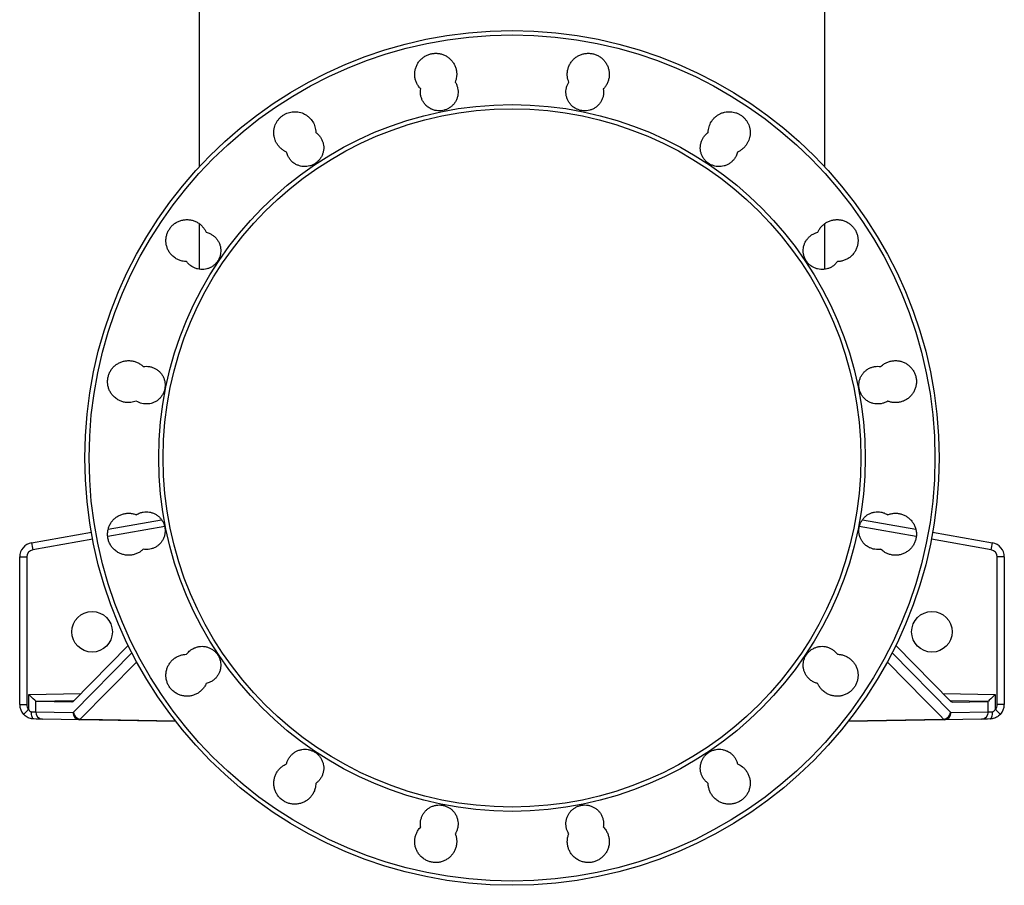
# Model space of a CAD drawing. Header units: millimetres. Extents: x 2251 to 4619, y 1142 to 5848.
# Tile 1 of 24: x 2591 to 3951, y 1142 to 2337. Entities that reach past the tile are written whole.
import ezdxf

# ---------------------------------------------------------------- set-up
doc = ezdxf.new("R2010")
doc.units = ezdxf.units.MM
doc.header["$LTSCALE"] = 2

msp = doc.modelspace()

# ---------------------------------------------------------------- linework, layer by layer
at = {"color": 7, "linetype": 'Continuous', "lineweight": 25}
for p, q in [((2838.7, 2472.2), (2838.7, 2134.1)), ((3702.7, 2134.1), (3702.7, 2472.2)), ((2838.7, 2055.5), (2838.7, 1992.7)), ((3702.7, 1992.7), (3702.7, 2055.5)), ((2712.9, 1633.8), (2786.7, 1646.8)), ((3754.7, 1646.8), (3828.4, 1633.8)), ((2607.2, 1615.2), (2689.7, 1629.7)), ((3851.7, 1629.7), (3934.2, 1615.2)), ((2590.7, 1595.5), (2600.5, 1595.5)), ((2590.7, 1391.9), (2590.7, 1595.5)), ((2600.5, 1595.5), (2600.5, 1391.9)), ((3940.9, 1391.9), (3940.9, 1595.5)), ((3950.7, 1595.5), (3940.9, 1595.5)), ((3950.7, 1595.5), (3950.7, 1391.9)), ((2740.5, 1473.3), (2664.2, 1395.7)), ((3800.8, 1473.3), (3877.2, 1395.7)), ((2603.2, 1385), (2603.2, 1405.7)), ((3938.1, 1405.7), (3938.1, 1385)), ((2590.7, 1391.9), (2600.5, 1391.9)), ((2612.7, 1396.2), (2612.7, 1381.7)), ((2662.8, 1395), (2613.4, 1395.8)), ((2664.2, 1395.7), (2662.8, 1395)), ((3878.6, 1395), (3877.2, 1395.7)), ((3878.6, 1395), (3927.9, 1395.8)), ((3928.6, 1381.7), (3928.6, 1396.2)), ((3950.7, 1391.9), (3940.9, 1391.9)), ((2612.7, 1381.7), (2664.2, 1380.8)), ((2664.2, 1380.8), (2664.9, 1381.1)), ((3876.4, 1381.1), (3877.1, 1380.8)), ((3877.1, 1380.8), (3928.6, 1381.7)), ((2673.7, 1370.8), (2622.2, 1371.7)), ((2674.4, 1371.5), (2673.7, 1370.8)), ((2806.2, 1368.5), (2673.7, 1370.8)), ((3867.7, 1370.8), (3734.8, 1368.5)), ((3867.7, 1370.8), (3866.9, 1371.5)), ((3919.2, 1371.7), (3867.7, 1370.8))]:
    msp.add_line(p, q, dxfattribs=at)
at = {"color": 8, "linetype": 'Continuous', "lineweight": 25}
for p, q in [((2791, 1637.4), (2712.3, 1623.6)), ((3829.1, 1623.6), (3750.4, 1637.4)), ((2691.5, 1619.9), (2608.8, 1605.3)), ((3932.6, 1605.3), (3849.9, 1619.9)), ((2664.9, 1381.1), (2745.8, 1463.4)), ((3795.6, 1463.3), (3876.4, 1381.1)), ((2752.5, 1450.9), (2674.4, 1371.5)), ((2603.2, 1405.7), (2675.2, 1406.9)), ((3866.2, 1406.9), (3938.1, 1405.7)), ((2665.2, 1396.7), (2613.4, 1395.8)), ((3927.9, 1395.8), (3876.2, 1396.7)), ((3735.4, 1369.2), (3866.9, 1371.5))]:
    msp.add_line(p, q, dxfattribs=at)
at = {"color": 8, "linetype": 'Continuous', "lineweight": 25, "flags": 128}
for points in [[(3866.9, 1371.5), (3861.9, 1376.6), (3841.9, 1396.9), (3789, 1450.8)], [(2674.4, 1371.5), (2705, 1371), (2805.6, 1369.2)]]:
    msp.add_lwpolyline(points, dxfattribs=at)
at = {"color": 7, "linetype": 'Continuous', "lineweight": 25, "flags": 128}
for points in [[(2606.8, 1381.9), (2608.4, 1381.8), (2609.9, 1381.8), (2611.1, 1381.7), (2612.1, 1381.7), (2612.7, 1381.7)], [(2610.3, 1371.9), (2609.6, 1372.1), (2608.9, 1372.7), (2608.3, 1373.6), (2607.8, 1374.9), (2607.3, 1376.4), (2607, 1378.1), (2606.8, 1380), (2606.8, 1381.9)], [(3928.6, 1381.7), (3929.3, 1381.7), (3930.2, 1381.7), (3931.5, 1381.8), (3932.9, 1381.8), (3934.6, 1381.9)], [(3931, 1371.9), (3931.8, 1372.1), (3932.4, 1372.7), (3933.1, 1373.6), (3933.6, 1374.9), (3934, 1376.4), (3934.4, 1378.1), (3934.5, 1380), (3934.6, 1381.9)], [(2622.2, 1371.7), (2620.9, 1371.7), (2619, 1371.8), (2616.6, 1371.8), (2613.6, 1371.8), (2610.3, 1371.9)], [(3931, 1371.9), (3927.7, 1371.8), (3924.8, 1371.8), (3922.4, 1371.8), (3920.5, 1371.7), (3919.2, 1371.7)]]:
    msp.add_lwpolyline(points, dxfattribs=at)
at = {"color": 7, "linetype": 'Continuous', "lineweight": 25}
for centre, radius in [((3270.7, 1732.2), 590), ((3270.7, 1732.2), 584.1), ((3270.7, 1732.2), 487.9), ((3270.7, 1732.2), 482), ((2690.7, 1492.2), 28), ((3850.7, 1492.2), 28)]:
    msp.add_circle(centre, radius, dxfattribs=at)
for centre, radius, start, end in [((2610.7, 1595.5), 20, 100, 180), ((2610.5, 1595.5), 10, 100, 180), ((2751.1, 1632.9), 145, 187.0416, 190.9828), ((3790.3, 1632.9), 145, 349.0172, 352.9584), ((3930.9, 1595.5), 10, 0, 80), ((3930.7, 1595.5), 20, 0, 80), ((2610.7, 1391.9), 20, 180, 223.3707), ((2610.5, 1391.9), 10, 180, 223.3707), ((3930.9, 1391.9), 10, 316.6293, 0), ((3930.7, 1391.9), 20, 316.6293, 0), ((2742.4, 1234.2), 205.3, 132.6882, 135.4447), ((2622.6, 1381.5), 9.83, 178.9686, 268.0119), ((2674.1, 1380.6), 9.83, 178.9678, 268.0113), ((2675.4, 1382), 10.5, 184.4778, 264.6552), ((3866, 1382), 10.5, 275.3448, 355.5222), ((3867.3, 1380.6), 9.83, 271.9887, 1.0322), ((3918.8, 1381.5), 9.83, 271.9881, 1.0314), ((3799, 1234.2), 205.3, 44.5553, 47.3118)]:
    msp.add_arc(centre, radius, start, end, dxfattribs=at)
for centre, major_axis, ratio, start_param, end_param in [((2603.1, 1405.7), (10, -9.83), 0.008726, 0.270337, 1.561919), ((3938.3, 1405.7), (10, 9.83), 0.008726, 1.579674, 2.871256), ((2613.5, 1405.8), (0, 10), 0.269161, 2.867721, 3.137298), ((3927.9, 1405.8), (0, 10), 0.269161, 3.145887, 3.415464)]:
    msp.add_ellipse(centre, major_axis=major_axis, ratio=ratio, start_param=start_param, end_param=end_param, dxfattribs=at)
for points, knots in [([(3144.6, 2241.6), (3143.5, 2242.8), (3141.4, 2245.2), (3139.1, 2249.3), (3137.3, 2253.8), (3136.4, 2258.7), (3136.3, 2263.6), (3136.9, 2268.4), (3138.5, 2273.1), (3140.7, 2277.5), (3143.7, 2281.4), (3147.3, 2284.7), (3151.4, 2287.4), (3155.9, 2289.4), (3160.6, 2290.6), (3165.5, 2291), (3170.4, 2290.6), (3175.1, 2289.3), (3179.6, 2287.3), (3183.7, 2284.5), (3187.2, 2281.1), (3190.1, 2277.2), (3192.3, 2272.8), (3193.8, 2268.1), (3194.4, 2263.2), (3194.3, 2257.5), (3193, 2253.5), (3192.3, 2251.1)], [0, 0, 0, 0, 0.037812, 0.075624, 0.114917, 0.154212, 0.193507, 0.232803, 0.272098, 0.311391, 0.350682, 0.389972, 0.429256, 0.46854, 0.50782, 0.5471, 0.586379, 0.625657, 0.664938, 0.704218, 0.743504, 0.782788, 0.822079, 0.861369, 0.900663, 0.939959, 1, 1, 1, 1]), ([(3349.1, 2251.1), (3348.3, 2253.6), (3347, 2257.7), (3347, 2263.6), (3347.6, 2268.4), (3349.2, 2273.1), (3351.4, 2277.5), (3354.4, 2281.4), (3358, 2284.7), (3362.1, 2287.4), (3366.5, 2289.4), (3371.3, 2290.6), (3376.2, 2291), (3381.1, 2290.6), (3385.8, 2289.3), (3390.3, 2287.3), (3394.4, 2284.5), (3397.9, 2281.1), (3400.8, 2277.2), (3403, 2272.8), (3404.5, 2268.1), (3405.1, 2263.2), (3405, 2258.3), (3404, 2253.5), (3402.2, 2249.1), (3399.8, 2245), (3397.8, 2242.8), (3396.8, 2241.6)], [0, 0, 0, 0, 0.062615, 0.101908, 0.141201, 0.180496, 0.219792, 0.259088, 0.298384, 0.337674, 0.376966, 0.416251, 0.455537, 0.494818, 0.534099, 0.573379, 0.612658, 0.651939, 0.691219, 0.730504, 0.769789, 0.809078, 0.848368, 0.887662, 0.926957, 0.963478, 1, 1, 1, 1]), ([(3192.3, 2251.1), (3192.3, 2251.1), (3193.1, 2249.8), (3194.4, 2247.1), (3195.7, 2242.9), (3196.3, 2238.6), (3196.2, 2234.2), (3195.2, 2229.9), (3193.6, 2225.8), (3191.4, 2222), (3188.5, 2218.7), (3185.1, 2215.9), (3181.3, 2213.7), (3177.1, 2212.2), (3172.8, 2211.4), (3168.4, 2211.3), (3164.1, 2212), (3159.9, 2213.4), (3155.7, 2215.6), (3152, 2218.6), (3148.9, 2222.3), (3146.7, 2226), (3145.1, 2230.2), (3144, 2235.4), (3144.4, 2239.2), (3144.6, 2241.6)], [0, 0, 0, 0, 0.001332, 0.044987, 0.088642, 0.132304, 0.175963, 0.219624, 0.263285, 0.306943, 0.350601, 0.394251, 0.437904, 0.481548, 0.525193, 0.568834, 0.612475, 0.656117, 0.69976, 0.754187, 0.797846, 0.841506, 0.885167, 0.928825, 1, 1, 1, 1]), ([(3396.8, 2241.6), (3397, 2239.1), (3397.4, 2235.2), (3396.2, 2229.9), (3394.6, 2225.8), (3392.3, 2222), (3389.4, 2218.7), (3386, 2215.9), (3382.2, 2213.7), (3378.1, 2212.2), (3373.8, 2211.4), (3369.4, 2211.3), (3365, 2212), (3360.8, 2213.4), (3356.6, 2215.6), (3352.9, 2218.6), (3349.9, 2222.2), (3347.6, 2226), (3346.1, 2230.2), (3345.2, 2234.5), (3345.1, 2238.9), (3345.7, 2243.2), (3347, 2247.4), (3348.4, 2249.9), (3349.1, 2251.1)], [0, 0, 0, 0, 0.074133, 0.117792, 0.161453, 0.205115, 0.248777, 0.292438, 0.336098, 0.379751, 0.423405, 0.467051, 0.510698, 0.55434, 0.597983, 0.652401, 0.696055, 0.739708, 0.783363, 0.827017, 0.870676, 0.914335, 0.957168, 1, 1, 1, 1]), ([(2959.2, 2154.6), (2958.1, 2155.1), (2956.9, 2155.7), (2955.2, 2156.7), (2954.7, 2157), (2953.6, 2157.8), (2952.6, 2158.6), (2951.6, 2159.4), (2950.6, 2160.3), (2950.1, 2160.8), (2948.8, 2162.2), (2948, 2163.2), (2946.4, 2165.3), (2945.8, 2166.4), (2944.8, 2168.1), (2944.5, 2168.7), (2944, 2169.8), (2943.8, 2170.4), (2943.1, 2172.3), (2942.7, 2173.5), (2942.3, 2175.4), (2942.1, 2176), (2941.9, 2177.3), (2941.9, 2178), (2941.6, 2181.2), (2941.7, 2183.8), (2942.3, 2187), (2942.4, 2187.6), (2942.7, 2188.9), (2942.9, 2189.5), (2943.5, 2191.4), (2944, 2192.6), (2944.8, 2194.3), (2945.1, 2194.9), (2945.7, 2196), (2946.1, 2196.6), (2947.1, 2198.2), (2947.9, 2199.3), (2949.6, 2201.2), (2950.5, 2202.1), (2952.5, 2203.8), (2953.5, 2204.6), (2955.7, 2206.1), (2956.8, 2206.7), (2959.1, 2207.9), (2960.3, 2208.4), (2964, 2209.6), (2966.6, 2210.1), (2970.5, 2210.3), (2971.8, 2210.2), (2974.4, 2210), (2975.6, 2209.8), (2978.2, 2209.3), (2979.4, 2208.9), (2981.9, 2208), (2983.1, 2207.5), (2985.3, 2206.3), (2986.4, 2205.6), (2988.6, 2204.1), (2989.6, 2203.3), (2992.4, 2200.6), (2994.1, 2198.6), (2996.8, 2194.1), (2997.8, 2191.8), (2998.9, 2188), (2999.2, 2186.8), (2999.6, 2184.2), (2999.7, 2182.9), (2999.7, 2181.6)], [0, 0, 0, 0, 0.03125, 0.03125, 0.046875, 0.046875, 0.0625, 0.078125, 0.078125, 0.09375, 0.09375, 0.125, 0.125, 0.15625, 0.15625, 0.171875, 0.171875, 0.1875, 0.1875, 0.21875, 0.21875, 0.234375, 0.234375, 0.25, 0.25, 0.3125, 0.3125, 0.328125, 0.328125, 0.34375, 0.34375, 0.375, 0.375, 0.390625, 0.390625, 0.40625, 0.40625, 0.4375, 0.4375, 0.46875, 0.46875, 0.5, 0.5, 0.53125, 0.53125, 0.5625, 0.5625, 0.625, 0.625, 0.65625, 0.65625, 0.6875, 0.6875, 0.71875, 0.71875, 0.75, 0.75, 0.78125, 0.78125, 0.8125, 0.8125, 0.875, 0.875, 0.9375, 0.9375, 0.96875, 0.96875, 1, 1, 1, 1]), ([(3541.7, 2181.6), (3541.7, 2182.9), (3541.8, 2184.2), (3542.2, 2186.8), (3542.5, 2188), (3543.6, 2191.8), (3544.6, 2194.1), (3546.3, 2196.9), (3546.7, 2197.5), (3547.4, 2198.5), (3547.8, 2199.1), (3549, 2200.6), (3549.9, 2201.5), (3551.3, 2202.8), (3551.8, 2203.3), (3552.8, 2204.1), (3553.4, 2204.5), (3554.9, 2205.6), (3556, 2206.3), (3558.3, 2207.5), (3559.5, 2208), (3561.3, 2208.7), (3562, 2208.9), (3563.2, 2209.3), (3563.8, 2209.4), (3565.7, 2209.8), (3567, 2210), (3569, 2210.2), (3569.6, 2210.2), (3570.9, 2210.2), (3571.6, 2210.2), (3574.8, 2210.1), (3577.4, 2209.6), (3580.4, 2208.6), (3581.1, 2208.3), (3582.3, 2207.8), (3582.9, 2207.6), (3584.6, 2206.7), (3585.7, 2206.1), (3587.3, 2205), (3587.9, 2204.6), (3588.9, 2203.8), (3589.4, 2203.4), (3590.9, 2202.1), (3591.8, 2201.2), (3593.5, 2199.2), (3594.2, 2198.2), (3595.3, 2196.6), (3595.7, 2196), (3596.3, 2194.9), (3596.6, 2194.3), (3597.4, 2192.6), (3597.9, 2191.4), (3598.5, 2189.5), (3598.7, 2188.9), (3599, 2187.6), (3599.1, 2187), (3599.7, 2183.8), (3599.8, 2181.2), (3599.5, 2177.9), (3599.4, 2177.3), (3599.2, 2176), (3599.1, 2175.4), (3598.7, 2173.5), (3598.3, 2172.2), (3597.6, 2170.4), (3597.4, 2169.8), (3596.8, 2168.6), (3596.5, 2168.1), (3595.6, 2166.3), (3594.2, 2164.1), (3592.6, 2162.2), (3591.2, 2160.7), (3590.8, 2160.3), (3589.8, 2159.4), (3589.3, 2159), (3587.8, 2157.8), (3586.7, 2157), (3585.1, 2156), (3584.5, 2155.7), (3583.3, 2155.1), (3582.7, 2154.8), (3582.1, 2154.6)], [0, 0, 0, 0, 0.03125, 0.03125, 0.0625, 0.0625, 0.125, 0.125, 0.140625, 0.140625, 0.15625, 0.15625, 0.1875, 0.1875, 0.203125, 0.203125, 0.21875, 0.21875, 0.25, 0.25, 0.28125, 0.28125, 0.296875, 0.296875, 0.3125, 0.3125, 0.34375, 0.34375, 0.359375, 0.359375, 0.375, 0.375, 0.4375, 0.4375, 0.453125, 0.453125, 0.46875, 0.46875, 0.5, 0.5, 0.515625, 0.515625, 0.53125, 0.53125, 0.5625, 0.5625, 0.59375, 0.59375, 0.609375, 0.609375, 0.625, 0.625, 0.65625, 0.65625, 0.671875, 0.671875, 0.6875, 0.6875, 0.75, 0.75, 0.765625, 0.765625, 0.78125, 0.78125, 0.8125, 0.8125, 0.828125, 0.828125, 0.84375, 0.84375, 0.875, 0.90625, 0.90625, 0.921875, 0.921875, 0.9375, 0.9375, 0.96875, 0.96875, 0.984375, 0.984375, 1, 1, 1, 1]), ([(2999.7, 2181.6), (3000.1, 2181.3), (3001.7, 2180.1), (3004.2, 2177.7), (3006.8, 2174.2), (3008.8, 2170.2), (3010.1, 2166), (3010.7, 2161.7), (3010.5, 2157.3), (3009.6, 2153), (3008, 2148.9), (3005.7, 2145.1), (3002.8, 2141.8), (2999.4, 2139), (2995.6, 2136.8), (2991.5, 2135.3), (2987.2, 2134.5), (2982.8, 2134.4), (2978.4, 2135.1), (2974.2, 2136.5), (2970, 2138.7), (2966.3, 2141.7), (2963.3, 2145.4), (2960.8, 2149.5), (2959.8, 2152.8), (2959.2, 2154.6)], [0, 0, 0, 0, 0.015639, 0.059291, 0.102943, 0.146599, 0.190255, 0.233911, 0.277565, 0.321219, 0.364872, 0.408516, 0.452161, 0.4958, 0.539439, 0.583075, 0.626711, 0.670349, 0.713988, 0.757632, 0.801277, 0.855722, 0.899379, 0.943034, 1, 1, 1, 1]), ([(3582.1, 2154.6), (3581.6, 2152.7), (3580.6, 2149.3), (3577.9, 2145.1), (3575.1, 2141.8), (3571.7, 2139), (3567.9, 2136.8), (3563.7, 2135.3), (3559.4, 2134.5), (3555, 2134.4), (3550.7, 2135.1), (3546.5, 2136.5), (3542.3, 2138.7), (3538.6, 2141.7), (3535.5, 2145.3), (3533.3, 2149.1), (3531.7, 2153.3), (3530.8, 2157.6), (3530.7, 2162), (3531.4, 2166.3), (3532.7, 2170.5), (3534.7, 2174.4), (3537.4, 2177.9), (3539.8, 2180.2), (3541.4, 2181.4), (3541.7, 2181.6)], [0, 0, 0, 0, 0.059837, 0.103492, 0.147147, 0.190804, 0.234461, 0.278116, 0.321771, 0.365421, 0.40907, 0.452713, 0.496356, 0.550776, 0.594418, 0.63806, 0.6817, 0.725342, 0.768987, 0.812634, 0.856287, 0.89994, 0.943597, 0.987254, 1, 1, 1, 1]), ([(2821.3, 2003.3), (2819.2, 2003.4), (2815.4, 2003.7), (2810.2, 2005.5), (2805.5, 2008), (2801.4, 2011.3), (2797.9, 2015.4), (2795.4, 2019.6), (2793.7, 2024.2), (2792.7, 2029), (2792.6, 2033.9), (2793.3, 2038.8), (2794.8, 2043.5), (2797.1, 2047.8), (2800, 2051.7), (2803.6, 2055.1), (2807.7, 2057.8), (2812.2, 2059.8), (2817, 2061), (2821.8, 2061.4), (2826.7, 2060.9), (2831.5, 2059.7), (2835.9, 2057.7), (2840, 2054.9), (2843.5, 2051.5), (2846.4, 2047.7), (2847.7, 2045), (2848.3, 2043.7)], [0, 0, 0, 0, 0.052225, 0.091516, 0.130807, 0.179833, 0.219124, 0.258415, 0.297706, 0.336996, 0.376283, 0.415571, 0.454852, 0.494134, 0.533413, 0.572691, 0.611969, 0.651247, 0.690528, 0.729809, 0.769095, 0.808381, 0.847672, 0.886963, 0.926258, 0.965552, 1, 1, 1, 1]), ([(3693, 2043.7), (3693.7, 2045.1), (3695.1, 2047.9), (3698, 2051.7), (3701.6, 2055.1), (3705.7, 2057.8), (3710.2, 2059.8), (3714.9, 2061), (3719.8, 2061.4), (3724.7, 2060.9), (3729.5, 2059.7), (3733.9, 2057.7), (3738, 2054.9), (3741.5, 2051.5), (3744.5, 2047.6), (3746.7, 2043.2), (3748.1, 2038.5), (3748.8, 2033.6), (3748.6, 2028.7), (3747.6, 2023.9), (3745.8, 2019.4), (3743.3, 2015.2), (3740.1, 2011.4), (3736.3, 2008.3), (3732, 2005.9), (3727.4, 2004.2), (3723.4, 2003.4), (3720.9, 2003.3), (3720.1, 2003.3)], [0, 0, 0, 0, 0.036864, 0.076149, 0.115436, 0.154727, 0.194017, 0.233308, 0.272599, 0.311887, 0.351175, 0.390458, 0.429741, 0.469019, 0.508295, 0.547571, 0.586845, 0.62612, 0.665394, 0.704673, 0.743951, 0.783234, 0.822518, 0.861806, 0.901095, 0.940386, 0.979677, 1, 1, 1, 1]), ([(2848.3, 2043.7), (2849.3, 2043.4), (2851.7, 2042.8), (2855.3, 2041.1), (2858.9, 2038.7), (2862.1, 2035.6), (2864.7, 2032.1), (2866.7, 2028.2), (2868, 2024), (2868.6, 2019.6), (2868.4, 2015.2), (2867.5, 2010.9), (2865.9, 2006.8), (2863.6, 2003), (2860.8, 1999.7), (2857.4, 1996.9), (2853.5, 1994.7), (2849.4, 1993.2), (2845.1, 1992.4), (2840.7, 1992.3), (2836.3, 1993), (2832.2, 1994.4), (2828, 1996.6), (2824.2, 1999.6), (2822.2, 2002.1), (2821.3, 2003.3)], [0, 0, 0, 0, 0.029901, 0.073552, 0.117202, 0.160856, 0.20451, 0.248163, 0.291817, 0.335464, 0.379114, 0.422756, 0.466398, 0.510033, 0.553669, 0.597303, 0.640937, 0.684574, 0.728211, 0.771854, 0.815497, 0.859147, 0.902797, 0.957261, 1, 1, 1, 1]), ([(3720.1, 2003.3), (3719.1, 2002.1), (3717.3, 1999.7), (3713.8, 1996.9), (3710, 1994.7), (3705.8, 1993.2), (3701.5, 1992.4), (3697.1, 1992.3), (3692.8, 1993), (3688.6, 1994.4), (3684.4, 1996.6), (3680.7, 1999.6), (3677.6, 2003.3), (3675.4, 2007), (3673.8, 2011.2), (3672.9, 2015.5), (3672.8, 2019.9), (3673.4, 2024.2), (3674.8, 2028.4), (3676.8, 2032.3), (3679.5, 2035.8), (3682.7, 2038.8), (3686.4, 2041.3), (3689.9, 2042.9), (3692.2, 2043.5), (3693, 2043.7)], [0, 0, 0, 0, 0.045487, 0.089138, 0.132789, 0.176444, 0.220098, 0.263752, 0.307405, 0.351052, 0.3947, 0.449144, 0.492778, 0.536414, 0.580046, 0.623682, 0.667318, 0.710955, 0.754595, 0.798238, 0.841887, 0.885535, 0.929189, 0.972842, 1, 1, 1, 1]), ([(2751.8, 1810.7), (2749.2, 1809.9), (2745.1, 1808.6), (2739.1, 1808.5), (2734.2, 1809.3), (2729.6, 1810.8), (2724.9, 1813.3), (2720.7, 1816.7), (2717.3, 1820.7), (2714.8, 1825), (2713.1, 1829.6), (2712.1, 1834.4), (2712, 1839.3), (2712.7, 1844.1), (2714.2, 1848.8), (2716.4, 1853.2), (2719.4, 1857.1), (2723, 1860.4), (2727.1, 1863.1), (2731.6, 1865.1), (2736.3, 1866.3), (2741.2, 1866.7), (2746.1, 1866.3), (2750.9, 1865), (2755.3, 1863), (2758.8, 1860.7), (2760.6, 1859), (2761.3, 1858.4)], [0, 0, 0, 0, 0.0649926, 0.1042876, 0.1435826, 0.1828807, 0.2221783, 0.2712134, 0.3105022, 0.3497898, 0.3890772, 0.428366, 0.4676492, 0.5069343, 0.5462151, 0.5854968, 0.6247771, 0.6640592, 0.703344, 0.7426284, 0.7819184, 0.8212085, 0.8605035, 0.8997987, 0.9390969, 0.9783942, 1, 1, 1, 1]), ([(3780.1, 1858.4), (3780.8, 1859), (3782.7, 1860.8), (3786.3, 1863.1), (3790.8, 1865.1), (3795.6, 1866.3), (3800.5, 1866.7), (3805.4, 1866.3), (3810.1, 1865), (3814.6, 1863), (3818.6, 1860.3), (3822.2, 1856.9), (3825.1, 1852.9), (3827.3, 1848.5), (3828.8, 1843.8), (3829.4, 1839), (3829.2, 1834.1), (3828.2, 1829.3), (3826.4, 1824.7), (3823.9, 1820.5), (3820.7, 1816.8), (3816.9, 1813.7), (3812.7, 1811.2), (3808.1, 1809.5), (3803.2, 1808.6), (3798.3, 1808.5), (3793.7, 1809.2), (3790.9, 1810.2), (3789.6, 1810.7)], [0, 0, 0, 0, 0.023965, 0.06325, 0.102535, 0.141825, 0.181115, 0.220406, 0.259697, 0.298986, 0.338274, 0.377557, 0.416841, 0.456119, 0.495397, 0.534671, 0.573947, 0.61322, 0.652494, 0.691771, 0.731049, 0.770331, 0.809614, 0.848902, 0.888189, 0.92748, 0.966771, 1, 1, 1, 1]), ([(2761.3, 1858.4), (2762.8, 1858.5), (2765.7, 1858.9), (2770.1, 1858.4), (2774.4, 1857.3), (2778.4, 1855.5), (2782, 1853), (2785.2, 1850), (2787.8, 1846.4), (2789.8, 1842.5), (2791.1, 1838.3), (2791.7, 1833.9), (2791.5, 1829.6), (2790.6, 1825.2), (2789, 1821.1), (2786.7, 1817.4), (2783.9, 1814), (2780.5, 1811.2), (2776.7, 1809), (2772.5, 1807.5), (2768.2, 1806.7), (2763.8, 1806.7), (2758.1, 1807.5), (2754.3, 1809.4), (2751.8, 1810.7)], [0, 0, 0, 0, 0.0441551, 0.0878171, 0.1314788, 0.1751429, 0.2188078, 0.2624708, 0.306135, 0.3497937, 0.3934529, 0.4371044, 0.4807553, 0.5244007, 0.5680464, 0.6116908, 0.6553354, 0.6989842, 0.7426326, 0.7862869, 0.8299421, 0.873603, 0.9172647, 1, 1, 1, 1]), ([(3789.6, 1810.7), (3788.7, 1810.1), (3786.5, 1808.9), (3782.7, 1807.5), (3778.4, 1806.7), (3774, 1806.7), (3769.7, 1807.3), (3765.5, 1808.7), (3761.3, 1811), (3757.6, 1814), (3754.5, 1817.6), (3752.3, 1821.4), (3750.7, 1825.5), (3749.8, 1829.8), (3749.7, 1834.2), (3750.3, 1838.6), (3751.7, 1842.8), (3753.7, 1846.7), (3756.4, 1850.2), (3759.6, 1853.2), (3763.2, 1855.6), (3767.3, 1857.4), (3771.5, 1858.5), (3775.9, 1858.9), (3778.7, 1858.5), (3780.1, 1858.4)], [0, 0, 0, 0, 0.0311371, 0.0747871, 0.1184372, 0.1620913, 0.2057448, 0.2493983, 0.2930511, 0.3475183, 0.3911545, 0.4347898, 0.4784269, 0.522063, 0.5656985, 0.6093321, 0.652967, 0.6966009, 0.740243, 0.783883, 0.8275295, 0.8711773, 0.9148306, 0.9584831, 1, 1, 1, 1]), ([(2761.3, 1606.1), (2760.1, 1605.1), (2757.7, 1602.9), (2753.4, 1600.5), (2748.8, 1598.8), (2744, 1597.9), (2739.1, 1597.8), (2734.2, 1598.6), (2729.6, 1600.1), (2724.9, 1602.6), (2720.7, 1606), (2717.3, 1610), (2714.8, 1614.3), (2713.1, 1618.9), (2712.1, 1623.7), (2712, 1628.6), (2712.7, 1633.4), (2714.2, 1638.1), (2716.4, 1642.5), (2719.4, 1646.4), (2723, 1649.7), (2727.1, 1652.4), (2731.6, 1654.4), (2736.3, 1655.6), (2741.2, 1656), (2746.1, 1655.6), (2749.6, 1654.7), (2751.5, 1654), (2751.8, 1653.8)], [0, 0, 0, 0, 0.038999, 0.077999, 0.11729, 0.156581, 0.195874, 0.235167, 0.274458, 0.31375, 0.362771, 0.40205, 0.441327, 0.480604, 0.519883, 0.559158, 0.598434, 0.637712, 0.676988, 0.716269, 0.75555, 0.794835, 0.834121, 0.873412, 0.912704, 0.951997, 0.99129, 1, 1, 1, 1]), ([(2751.8, 1653.8), (2753.5, 1654.8), (2756.6, 1656.4), (2761.3, 1657.5), (2765.7, 1657.9), (2770.1, 1657.5), (2774.4, 1656.4), (2778.4, 1654.6), (2782, 1652.1), (2785.2, 1649), (2787.8, 1645.5), (2789.8, 1641.6), (2791.1, 1637.4), (2791.7, 1633), (2791.5, 1628.6), (2790.6, 1624.3), (2789, 1620.2), (2786.7, 1616.4), (2783.9, 1613.1), (2780.5, 1610.3), (2776.7, 1608.1), (2772.5, 1606.6), (2767.4, 1605.6), (2763.6, 1605.9), (2761.3, 1606.1)], [0, 0, 0, 0, 0.0583923, 0.1020508, 0.1457097, 0.1893712, 0.2330322, 0.2766908, 0.320351, 0.3640051, 0.4076573, 0.451304, 0.4949518, 0.5385925, 0.582235, 0.6258763, 0.6695175, 0.713164, 0.7568085, 0.8004606, 0.8441128, 0.8877721, 0.9314302, 1, 1, 1, 1]), ([(3780.1, 1606.1), (3779.5, 1606), (3777.5, 1605.8), (3774, 1605.7), (3769.7, 1606.4), (3765.5, 1607.8), (3761.3, 1610), (3757.6, 1613), (3754.5, 1616.7), (3752.3, 1620.4), (3750.7, 1624.6), (3749.8, 1628.9), (3749.7, 1633.3), (3750.3, 1637.6), (3751.7, 1641.8), (3753.7, 1645.7), (3756.4, 1649.2), (3759.6, 1652.3), (3763.2, 1654.7), (3767.3, 1656.5), (3771.5, 1657.5), (3775.9, 1657.9), (3780.3, 1657.5), (3785, 1656.3), (3787.9, 1654.7), (3789.6, 1653.8)], [0, 0, 0, 0, 0.016816, 0.060467, 0.104119, 0.147775, 0.191429, 0.245907, 0.289552, 0.333198, 0.376842, 0.420489, 0.464129, 0.507771, 0.551408, 0.595043, 0.638681, 0.682316, 0.725958, 0.7696, 0.813248, 0.856897, 0.900551, 0.944205, 1, 1, 1, 1]), ([(3789.6, 1653.8), (3790, 1654), (3791.9, 1654.7), (3795.6, 1655.6), (3800.5, 1656), (3805.4, 1655.6), (3810.1, 1654.3), (3814.6, 1652.3), (3818.6, 1649.6), (3822.2, 1646.2), (3825.1, 1642.2), (3827.3, 1637.8), (3828.8, 1633.1), (3829.4, 1628.3), (3829.2, 1623.4), (3828.2, 1618.6), (3826.4, 1614), (3823.9, 1609.8), (3820.7, 1606.1), (3816.9, 1603), (3812.7, 1600.5), (3808.1, 1598.8), (3803.2, 1597.9), (3798.3, 1597.8), (3793.5, 1598.6), (3788.8, 1600.1), (3784.2, 1602.5), (3781.5, 1604.9), (3780.1, 1606.1)], [0, 0, 0, 0, 0.01109, 0.050376, 0.089662, 0.128953, 0.168243, 0.207536, 0.246828, 0.286119, 0.32541, 0.364695, 0.40398, 0.443262, 0.482541, 0.521818, 0.561094, 0.600371, 0.639646, 0.678924, 0.718202, 0.757485, 0.796768, 0.836056, 0.875345, 0.914636, 0.953929, 1, 1, 1, 1]), ([(2821.3, 1461.2), (2822.9, 1463.1), (2825.4, 1466.1), (2830, 1469), (2834, 1470.8), (2838.2, 1471.9), (2842.6, 1472.3), (2847, 1471.9), (2851.3, 1470.7), (2855.3, 1468.9), (2858.9, 1466.4), (2862.1, 1463.4), (2864.7, 1459.9), (2866.7, 1455.9), (2868, 1451.7), (2868.6, 1447.4), (2868.4, 1443), (2867.5, 1438.7), (2865.9, 1434.6), (2863.6, 1430.8), (2860.8, 1427.5), (2857.4, 1424.7), (2853.2, 1422.2), (2850.1, 1421.3), (2848.3, 1420.8)], [0, 0, 0, 0, 0.0726211, 0.116282, 0.1599419, 0.2036037, 0.2472657, 0.2909249, 0.3345844, 0.3782371, 0.421891, 0.4655363, 0.509183, 0.5528247, 0.5964666, 0.6401095, 0.6837523, 0.7273989, 0.7710455, 0.8147003, 0.8583539, 0.9020132, 0.9456736, 1, 1, 1, 1]), ([(3693, 1420.8), (3693, 1420.8), (3691.5, 1421.2), (3688.6, 1422.1), (3684.4, 1424.4), (3680.7, 1427.4), (3677.6, 1431), (3675.4, 1434.8), (3673.8, 1438.9), (3672.9, 1443.2), (3672.8, 1447.6), (3673.4, 1452), (3674.8, 1456.2), (3676.8, 1460.1), (3679.5, 1463.6), (3682.7, 1466.6), (3686.4, 1469), (3690.4, 1470.8), (3694.6, 1471.9), (3699, 1472.3), (3703.4, 1471.9), (3707.7, 1470.7), (3711.7, 1468.9), (3716.1, 1466), (3718.5, 1463), (3720.1, 1461.2)], [0, 0, 0, 0, 0.002527, 0.046183, 0.089837, 0.144307, 0.187964, 0.23162, 0.27528, 0.318937, 0.362591, 0.406242, 0.449889, 0.493535, 0.537178, 0.580819, 0.624459, 0.6681, 0.711745, 0.75539, 0.799041, 0.842693, 0.886351, 0.930009, 1, 1, 1, 1]), ([(2848.3, 1420.8), (2848.1, 1420.3), (2847.3, 1418.4), (2845.3, 1415.1), (2842.1, 1411.4), (2838.3, 1408.3), (2834, 1405.8), (2829.4, 1404.2), (2824.6, 1403.2), (2819.7, 1403.2), (2814.8, 1403.9), (2810.2, 1405.5), (2805.5, 1408), (2801.4, 1411.3), (2797.9, 1415.4), (2795.4, 1419.6), (2793.7, 1424.2), (2792.7, 1429), (2792.6, 1433.9), (2793.3, 1438.8), (2794.8, 1443.5), (2797.1, 1447.8), (2800, 1451.7), (2803.6, 1455.1), (2807.7, 1457.8), (2812.1, 1459.7), (2816.7, 1461), (2819.8, 1461.1), (2821.3, 1461.2)], [0, 0, 0, 0, 0.012356, 0.051641, 0.090928, 0.130218, 0.169509, 0.208802, 0.248094, 0.287385, 0.326675, 0.365961, 0.405247, 0.454249, 0.493524, 0.5328, 0.572076, 0.611353, 0.650628, 0.689907, 0.729187, 0.768468, 0.807755, 0.847041, 0.886332, 0.925623, 0.962811, 1, 1, 1, 1]), ([(3720.1, 1461.2), (3721.6, 1461.1), (3724.8, 1460.9), (3729.5, 1459.7), (3733.9, 1457.6), (3738, 1454.9), (3741.5, 1451.5), (3744.5, 1447.6), (3746.7, 1443.2), (3748.1, 1438.5), (3748.8, 1433.6), (3748.6, 1428.7), (3747.6, 1423.9), (3745.8, 1419.3), (3743.3, 1415.1), (3740.1, 1411.4), (3736.3, 1408.3), (3732, 1405.8), (3727.4, 1404.1), (3722.6, 1403.2), (3717.7, 1403.2), (3712.8, 1403.9), (3708.2, 1405.5), (3703.5, 1408), (3699.3, 1411.3), (3695.9, 1415.4), (3694, 1418.6), (3693.2, 1420.4), (3693, 1420.8)], [0, 0, 0, 0, 0.0384072, 0.0768146, 0.1161051, 0.1553953, 0.194688, 0.2339823, 0.2732729, 0.3125649, 0.3518521, 0.3911388, 0.43042, 0.4697008, 0.5089788, 0.5482562, 0.5875323, 0.6268078, 0.6660857, 0.7053635, 0.7446458, 0.7839284, 0.8232162, 0.8625042, 0.9115238, 0.9508142, 0.990104, 1, 1, 1, 1]), ([(2610.3, 1371.9), (2608.2, 1372.1), (2603.8, 1372.6), (2599.1, 1375.3), (2596.8, 1377.5), (2596.2, 1378.2)], [0, 0, 0, 0, 0.412454, 0.824992, 1, 1, 1, 1]), ([(2603.2, 1385), (2603.6, 1384.4), (2604.1, 1383.4), (2605.2, 1382.4), (2606.1, 1382), (2606.6, 1381.9), (2606.8, 1381.9)], [0, 0, 0, 0, 0.401176, 0.663792, 0.866059, 1, 1, 1, 1]), ([(3945.2, 1378.2), (3943.6, 1376.7), (3940.2, 1373.8), (3935, 1372.1), (3931.9, 1372), (3931, 1371.9)], [0, 0, 0, 0, 0.413465, 0.827066, 1, 1, 1, 1]), ([(3934.6, 1381.9), (3934.9, 1381.9), (3935.5, 1382), (3936.5, 1382.7), (3937.4, 1383.7), (3937.9, 1384.6), (3938.1, 1385)], [0, 0, 0, 0, 0.193427, 0.386097, 0.702023, 1, 1, 1, 1]), ([(2959.2, 1309.9), (2959.6, 1311.3), (2960.4, 1314.1), (2962.5, 1318), (2965.2, 1321.5), (2968.4, 1324.5), (2972, 1327), (2976.1, 1328.7), (2980.3, 1329.8), (2984.7, 1330.2), (2989.1, 1329.8), (2993.4, 1328.6), (2997.4, 1326.8), (3001, 1324.4), (3004.2, 1321.3), (3006.8, 1317.8), (3008.8, 1313.8), (3010.1, 1309.6), (3010.7, 1305.3), (3010.5, 1300.9), (3009.6, 1296.6), (3008, 1292.5), (3005.7, 1288.7), (3002.9, 1285.4), (3000.7, 1283.7), (2999.7, 1282.9)], [0, 0, 0, 0, 0.043554, 0.087105, 0.130758, 0.174409, 0.218062, 0.261715, 0.305366, 0.349015, 0.392659, 0.436302, 0.47994, 0.523576, 0.567209, 0.610843, 0.654477, 0.69811, 0.741752, 0.785391, 0.829037, 0.872683, 0.916336, 0.959989, 1, 1, 1, 1]), ([(3541.7, 1282.9), (3540.6, 1283.8), (3538.3, 1285.6), (3535.5, 1288.9), (3533.3, 1292.7), (3531.7, 1296.8), (3530.8, 1301.2), (3530.7, 1305.6), (3531.4, 1309.9), (3532.7, 1314.1), (3534.7, 1318), (3537.4, 1321.5), (3540.6, 1324.5), (3544.3, 1327), (3548.3, 1328.7), (3552.6, 1329.8), (3556.9, 1330.2), (3561.3, 1329.8), (3565.6, 1328.6), (3569.6, 1326.8), (3573.2, 1324.4), (3576.4, 1321.3), (3579, 1317.8), (3581, 1314), (3581.8, 1311.3), (3582.1, 1309.9)], [0, 0, 0, 0, 0.0427377, 0.086391, 0.1300431, 0.173697, 0.2173503, 0.2610013, 0.304654, 0.3483003, 0.3919482, 0.4355871, 0.4792276, 0.522862, 0.5664964, 0.6101295, 0.6537625, 0.6973991, 0.7410362, 0.7846788, 0.8283223, 0.8719714, 0.9156225, 0.9578107, 1, 1, 1, 1]), ([(2999.7, 1282.9), (2999.6, 1281.8), (2999.5, 1279.2), (2998.6, 1274.9), (2996.8, 1270.3), (2994.3, 1266.1), (2991.1, 1262.4), (2987.3, 1259.3), (2983, 1256.9), (2978.4, 1255.2), (2973.6, 1254.3), (2968.7, 1254.2), (2963.8, 1254.9), (2959.2, 1256.5), (2954.5, 1259), (2950.3, 1262.3), (2946.9, 1266.4), (2944.4, 1270.6), (2942.7, 1275.2), (2941.7, 1280), (2941.6, 1284.9), (2942.3, 1289.8), (2943.8, 1294.5), (2946.1, 1298.8), (2949, 1302.7), (2953.2, 1306.8), (2957, 1308.7), (2959.2, 1309.9)], [0, 0, 0, 0, 0.0252978, 0.0645885, 0.1038807, 0.1431757, 0.182471, 0.2217689, 0.2610654, 0.3003595, 0.3396536, 0.3789424, 0.4182315, 0.4575148, 0.4967988, 0.5457882, 0.5850722, 0.6243546, 0.6636378, 0.7029201, 0.7422055, 0.7814912, 0.8207842, 0.8600751, 0.8993708, 0.9386661, 1, 1, 1, 1]), ([(3582.1, 1309.9), (3584.5, 1308.7), (3588.3, 1306.7), (3592.6, 1302.5), (3595.5, 1298.6), (3597.7, 1294.2), (3599.2, 1289.5), (3599.8, 1284.6), (3599.6, 1279.7), (3598.6, 1274.9), (3596.8, 1270.3), (3594.3, 1266.1), (3591.1, 1262.4), (3587.3, 1259.3), (3583, 1256.8), (3578.4, 1255.2), (3573.6, 1254.3), (3568.7, 1254.2), (3563.8, 1254.9), (3559.2, 1256.5), (3554.5, 1259), (3550.4, 1262.3), (3546.9, 1266.4), (3544.4, 1270.6), (3542.7, 1275.2), (3541.8, 1279.4), (3541.7, 1281.9), (3541.7, 1282.9)], [0, 0, 0, 0, 0.063857, 0.10315, 0.142446, 0.181742, 0.221041, 0.260338, 0.299634, 0.338927, 0.378219, 0.417506, 0.456793, 0.496075, 0.535358, 0.574638, 0.613919, 0.653201, 0.692483, 0.731769, 0.771055, 0.820061, 0.859357, 0.898656, 0.937952, 0.97725, 1, 1, 1, 1]), ([(3144.6, 1222.9), (3144.5, 1223.3), (3144.2, 1225.2), (3144.1, 1228.7), (3144.8, 1233), (3146.1, 1237.2), (3148.1, 1241.1), (3150.8, 1244.6), (3154, 1247.6), (3157.7, 1250.1), (3161.7, 1251.8), (3166, 1252.9), (3170.4, 1253.3), (3174.7, 1252.9), (3179, 1251.7), (3183, 1249.9), (3186.7, 1247.5), (3189.8, 1244.4), (3192.4, 1240.9), (3194.4, 1236.9), (3195.7, 1232.7), (3196.3, 1228.4), (3196.2, 1224), (3195.2, 1219.7), (3193.9, 1216.1), (3192.7, 1214.1), (3192.3, 1213.4)], [0, 0, 0, 0, 0.014162, 0.057811, 0.101458, 0.145108, 0.18876, 0.232413, 0.276065, 0.319712, 0.363359, 0.407001, 0.450642, 0.494277, 0.537912, 0.581544, 0.625175, 0.668808, 0.712443, 0.756083, 0.799722, 0.843369, 0.887016, 0.930667, 0.974319, 1, 1, 1, 1]), ([(3349.1, 1213.4), (3348.6, 1214.2), (3347.4, 1216.3), (3346.1, 1219.9), (3345.2, 1224.3), (3345.1, 1228.7), (3345.7, 1233), (3347.1, 1237.2), (3349.1, 1241.1), (3351.7, 1244.6), (3355, 1247.6), (3358.6, 1250.1), (3362.7, 1251.8), (3366.9, 1252.9), (3371.3, 1253.3), (3375.7, 1252.9), (3379.9, 1251.7), (3383.9, 1249.9), (3387.6, 1247.5), (3390.8, 1244.4), (3393.4, 1240.9), (3395.4, 1236.9), (3396.7, 1232.7), (3397.2, 1228.4), (3397.1, 1225.1), (3396.9, 1223.2), (3396.8, 1222.9)], [0, 0, 0, 0, 0.028478, 0.072127, 0.115777, 0.159428, 0.20308, 0.246731, 0.290383, 0.33403, 0.377677, 0.421318, 0.464958, 0.508592, 0.552226, 0.595858, 0.63949, 0.683125, 0.726759, 0.7704, 0.814042, 0.857689, 0.901336, 0.944989, 0.98864, 1, 1, 1, 1]), ([(3192.3, 1213.4), (3192.8, 1211.9), (3193.8, 1208.8), (3194.4, 1204), (3194.3, 1199.1), (3193.3, 1194.3), (3191.5, 1189.7), (3188.9, 1185.5), (3185.7, 1181.8), (3181.9, 1178.7), (3177.7, 1176.2), (3173.1, 1174.5), (3168.2, 1173.6), (3163.3, 1173.6), (3158.5, 1174.3), (3153.8, 1175.9), (3149.1, 1178.4), (3145, 1181.7), (3141.6, 1185.8), (3139.1, 1190), (3137.3, 1194.6), (3136.4, 1199.4), (3136.3, 1204.3), (3136.9, 1209.2), (3138.5, 1213.8), (3140.9, 1218.6), (3143.3, 1221.3), (3144.6, 1222.9)], [0, 0, 0, 0, 0.0382117, 0.0775011, 0.1167901, 0.1560846, 0.195378, 0.2346728, 0.2739673, 0.3132576, 0.352549, 0.391835, 0.4311204, 0.4704011, 0.5096817, 0.5489593, 0.5882375, 0.6372157, 0.6765017, 0.7157876, 0.7550748, 0.7943596, 0.83365, 0.8729397, 0.9122338, 0.9515285, 1, 1, 1, 1]), ([(3396.8, 1222.9), (3398.2, 1221.2), (3400.6, 1218.4), (3403, 1213.5), (3404.5, 1208.9), (3405.1, 1204), (3405, 1199.1), (3404, 1194.3), (3402.2, 1189.7), (3399.6, 1185.5), (3396.4, 1181.8), (3392.6, 1178.7), (3388.4, 1176.2), (3383.8, 1174.5), (3378.9, 1173.6), (3374, 1173.6), (3369.2, 1174.3), (3364.5, 1175.9), (3359.8, 1178.4), (3355.7, 1181.7), (3352.3, 1185.8), (3349.8, 1190), (3348, 1194.6), (3347.1, 1199.4), (3347, 1204.3), (3347.6, 1209), (3348.6, 1212), (3349.1, 1213.4)], [0, 0, 0, 0, 0.0510703, 0.0903599, 0.129652, 0.1689454, 0.2082402, 0.2475348, 0.2868289, 0.3261186, 0.3654098, 0.4046942, 0.4439794, 0.48326, 0.5225401, 0.5618178, 0.6010956, 0.6403746, 0.679653, 0.7286369, 0.7679293, 0.8072211, 0.8465135, 0.8858068, 0.9250996, 0.9643955, 1, 1, 1, 1])]:
    msp.add_open_spline(points, degree=3, knots=knots, dxfattribs=at)

doc.saveas('drawing.dxf')
